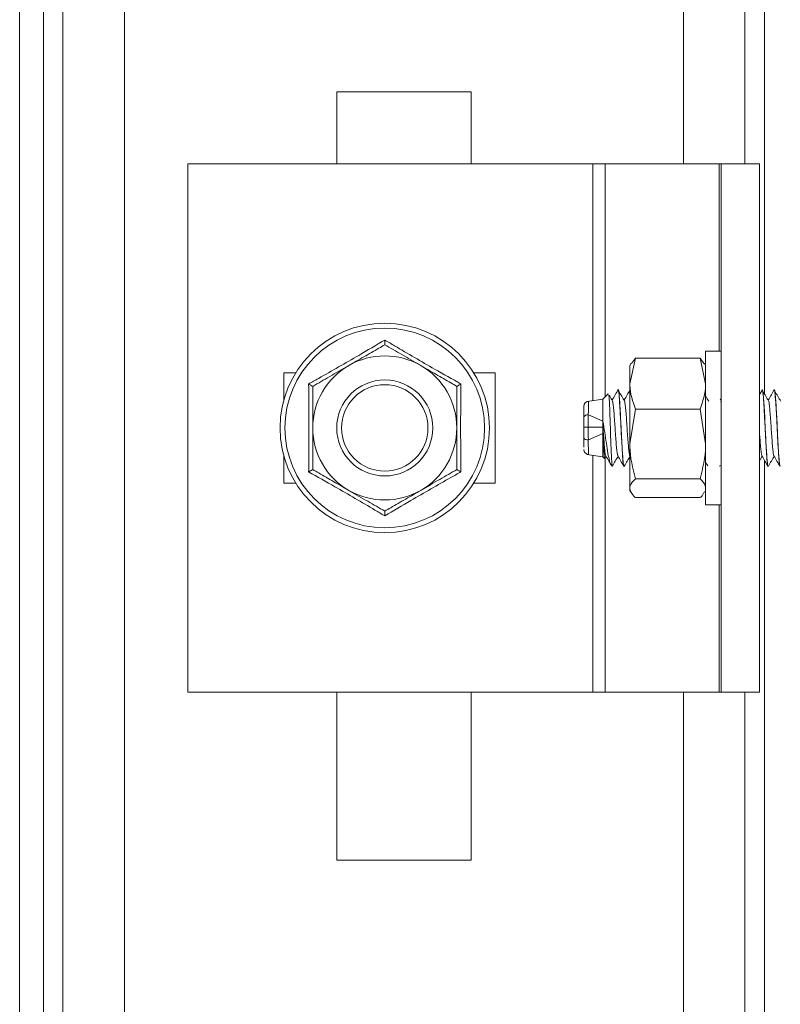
# Model space of a CAD drawing. Header units: millimetres. Extents: x -229 to 889, y -1749 to -342.
# Tile 18 of 23: x 97 to 176, y -547 to -445. Entities that reach past the tile are written whole.
import ezdxf

# ---------------------------------------------------------------- set-up
doc = ezdxf.new("R2010")
doc.units = ezdxf.units.MM

msp = doc.modelspace()

# ---------------------------------------------------------------- linework, layer by layer
at = {"color": 7, "linetype": 'Continuous', "lineweight": 15}
for p, q in [((96.75, -342.09), (96.75, -647.09)), ((143.75, -452.09), (129.75, -452.09)), ((129.75, -452.09), (129.75, -459.59)), ((143.75, -459.59), (143.75, -452.09)), ((156.39, -459.59), (114.25, -459.59)), ((114.25, -459.59), (114.25, -514.59)), ((157.69, -459.59), (156.39, -459.59)), ((157.69, -459.59), (169.55, -459.59)), ((169.75, -459.59), (169.55, -459.59)), ((173.75, -459.59), (169.75, -459.59)), ((169.75, -459.59), (169.75, -514.59)), ((173.75, -459.59), (173.75, -514.59)), ((169.75, -479.09), (168.15, -479.09)), ((168.15, -495.09), (168.15, -479.09)), ((160.83, -479.84), (160.25, -482.49)), ((160.39, -480.36), (160.25, -480.59)), ((160.25, -482.49), (160.25, -480.59)), ((160.44, -480.37), (160.83, -479.84)), ((167.57, -479.84), (160.83, -479.84)), ((167.57, -479.84), (168.15, -482.49)), ((167.97, -480.37), (167.57, -479.84)), ((168.15, -480.59), (168.02, -480.36)), ((125.49, -481.34), (124.25, -481.34)), ((124.25, -481.34), (124.25, -484.16)), ((146.25, -481.34), (144.01, -481.34)), ((146.25, -492.84), (146.25, -481.34)), ((160.25, -488.76), (160.25, -482.49)), ((158.01, -483.54), (157.46, -484.09)), ((158.03, -483.57), (158.05, -483.54)), ((159.04, -483.09), (159.03, -483.09)), ((174.05, -483.11), (173.75, -483.61)), ((174.04, -483.09), (174.03, -483.09)), ((175.29, -483.09), (175.28, -483.09)), ((157.46, -484.09), (155.8, -484.34)), ((157.46, -484.09), (157.46, -486.37)), ((169.75, -484.04), (169.67, -484.18)), ((169.72, -484.32), (169.75, -484.52)), ((155.94, -485.72), (157.46, -486.37)), ((160.83, -485.14), (160.25, -488.76)), ((167.57, -485.14), (160.83, -485.14)), ((167.57, -485.14), (168.15, -488.76)), ((157.46, -487.01), (155.92, -487.01)), ((155.92, -487.01), (155.92, -487.01)), ((157.46, -487.67), (155.94, -488.34)), ((157.46, -487.67), (157.46, -490.09)), ((160.25, -493.37), (160.25, -488.76)), ((155.79, -489.84), (157.46, -490.09)), ((124.25, -490.02), (124.25, -492.84)), ((157.46, -490.09), (157.63, -490.26)), ((157.67, -490.23), (157.78, -490.04)), ((158.31, -490.94), (158.43, -491.06)), ((168.15, -490.68), (168.36, -491.04)), ((169.68, -491.07), (169.75, -490.95)), ((173.75, -490.51), (174.03, -490.04)), ((159.65, -491.09), (159.66, -491.09)), ((169.6, -491.02), (169.64, -491.08)), ((174.65, -491.09), (174.66, -491.09)), ((175.9, -491.09), (175.91, -491.09)), ((124.25, -492.84), (125.49, -492.84)), ((144.01, -492.84), (146.25, -492.84)), ((167.57, -492.39), (160.83, -492.39)), ((160.25, -493.37), (160.25, -493.59)), ((160.25, -493.59), (160.39, -493.82)), ((168.02, -493.82), (168.15, -493.59)), ((167.57, -494.34), (160.83, -494.34)), ((168.15, -495.09), (169.75, -495.09)), ((114.25, -514.59), (156.39, -514.59)), ((129.75, -514.59), (129.75, -532.09)), ((143.75, -532.09), (143.75, -514.59)), ((156.39, -514.59), (157.69, -514.59)), ((169.55, -514.59), (157.69, -514.59)), ((169.55, -514.59), (169.75, -514.59)), ((173.75, -514.59), (169.75, -514.59)), ((129.75, -532.09), (143.75, -532.09))]:
    msp.add_line(p, q, dxfattribs=at)
at = {"color": 8, "linetype": 'Continuous', "lineweight": 15}
for p, q in [((99.22, -342.09), (99.22, -647.09)), ((101.26, -342.09), (101.26, -647.09)), ((107.66, -342.09), (107.66, -647.09)), ((165.84, -342.09), (165.84, -459.59)), ((172.24, -342.09), (172.24, -459.59)), ((174.29, -342.09), (174.29, -483.59)), ((156.39, -459.59), (156.39, -484.25)), ((157.69, -483.87), (157.69, -459.59)), ((169.55, -459.59), (169.55, -479.09)), ((156.39, -489.93), (156.39, -514.59)), ((157.69, -514.59), (157.69, -490.24)), ((174.29, -490.48), (174.29, -842.09)), ((169.55, -495.09), (169.55, -514.59)), ((165.84, -514.59), (165.84, -842.09)), ((172.24, -514.59), (172.24, -842.09))]:
    msp.add_line(p, q, dxfattribs=at)
at = {"color": 8, "linetype": 'Continuous', "lineweight": 15, "flags": 128}
msp.add_lwpolyline([(155.94, -484.33), (155.94, -484.49), (155.94, -484.69), (155.94, -485.28), (155.93, -485.72), (155.93, -485.72), (155.93, -485.72)], dxfattribs=at)
at = {"color": 7, "linetype": 'Continuous', "lineweight": 15}
for radius in [10.9, 10.39, 5, 4.5]:
    msp.add_circle((134.75, -487.09), radius, dxfattribs=at)
for centre, radius, start, end in [((134.75, -487.09), 7.5, 60, 120), ((134.75, -487.09), 7.5, 120, 180), ((134.75, -487.09), 7.5, 0, 60), ((155.96, -484.83), 0.5, 93.3309, 180.0001), ((134.75, -487.09), 7.5, 180, 240), ((134.75, -487.09), 7.5, 300, 0), ((155.96, -489.35), 0.5, 179.9753, 265.5736), ((134.75, -487.09), 7.5, 240, 300)]:
    msp.add_arc(centre, radius, start, end, dxfattribs=at)
for points, knots in [([(126.83, -482.52), (127.17, -482.32), (128.9, -481.35), (131.58, -479.81), (133.85, -478.47), (134.75, -477.94)], [0, 0, 0, 0, 0.130523, 0.655233, 1, 1, 1, 1]), ([(131, -480.6), (131.53, -480.29), (132.6, -479.68), (133.84, -478.96), (134.55, -478.55), (134.75, -478.43)], [0, 0, 0, 0, 0.406292, 0.827269, 1, 1, 1, 1]), ([(134.75, -477.94), (134.75, -477.94), (134.75, -478.01), (134.75, -478.15), (134.75, -478.3), (134.75, -478.41), (134.75, -478.42), (134.75, -478.43)], [0, 0, 0, 0, 0.0061242, 0.2677559, 0.5287419, 0.7638878, 1, 1, 1, 1]), ([(134.75, -477.94), (135.09, -478.14), (136.8, -479.15), (139.47, -480.71), (141.77, -482), (142.68, -482.52)], [0, 0, 0, 0, 0.130523, 0.655233, 1, 1, 1, 1]), ([(134.75, -478.43), (135.34, -478.77), (136.52, -479.45), (137.82, -480.2), (138.49, -480.59), (138.5, -480.6)], [0, 0, 0, 0, 0.484341, 0.986319, 1, 1, 1, 1]), ([(127.25, -482.76), (127.84, -482.42), (129.02, -481.74), (130.32, -480.99), (130.99, -480.61), (131, -480.6)], [0, 0, 0, 0, 0.484337, 0.986322, 1, 1, 1, 1]), ([(138.5, -480.6), (139.03, -480.9), (140.1, -481.52), (141.34, -482.23), (142.05, -482.64), (142.25, -482.76)], [0, 0, 0, 0, 0.40629, 0.827274, 1, 1, 1, 1]), ([(126.83, -482.52), (126.83, -482.52), (126.89, -482.55), (127.01, -482.62), (127.14, -482.7), (127.23, -482.75), (127.25, -482.76), (127.25, -482.76)], [0, 0, 0, 0, 0.006115, 0.267777, 0.528747, 0.763892, 1, 1, 1, 1]), ([(126.83, -491.66), (126.84, -491.27), (126.85, -489.29), (126.87, -486.2), (126.84, -483.56), (126.83, -482.52)], [0, 0, 0, 0, 0.130523, 0.655234, 1, 1, 1, 1]), ([(127.25, -487.09), (127.25, -486.99), (127.25, -485.78), (127.25, -484.3), (127.25, -483.02), (127.25, -482.76)], [0, 0, 0, 0, 0.066694, 0.8141, 1, 1, 1, 1]), ([(142.25, -482.76), (142.26, -482.76), (142.27, -482.75), (142.37, -482.7), (142.5, -482.62), (142.61, -482.55), (142.67, -482.52), (142.68, -482.52)], [0, 0, 0, 0, 0.236114, 0.471266, 0.732243, 0.993884, 1, 1, 1, 1]), ([(142.25, -487.09), (142.25, -486.99), (142.25, -485.78), (142.25, -484.3), (142.25, -483.02), (142.25, -482.76)], [0, 0, 0, 0, 0.066694, 0.8141, 1, 1, 1, 1]), ([(142.68, -482.52), (142.67, -482.91), (142.65, -484.89), (142.64, -487.98), (142.67, -490.62), (142.68, -491.66)], [0, 0, 0, 0, 0.130523, 0.655234, 1, 1, 1, 1]), ([(160.25, -482.49), (160.25, -482.55), (160.26, -483.45), (160.56, -484.32), (160.83, -485.14)], [0, 0, 0, 0, 0.070218, 1, 1, 1, 1]), ([(168.15, -482.49), (168.15, -482.55), (168.14, -483.45), (167.85, -484.32), (167.57, -485.14)], [0, 0, 0, 0, 0.070218, 1, 1, 1, 1]), ([(158.07, -483.69), (158.08, -483.74), (158.1, -483.88), (158.14, -484.52), (158.18, -485.52), (158.22, -486.73), (158.26, -488.01), (158.31, -489.21), (158.35, -490.21), (158.39, -490.86), (158.42, -491.11), (158.44, -491.04), (158.44, -491.02)], [0, 0, 0, 0, 0.056882, 0.166529, 0.276308, 0.388949, 0.501547, 0.616289, 0.731916, 0.848549, 0.967185, 1, 1, 1, 1]), ([(158.47, -484.3), (158.36, -484.13), (158.24, -483.92), (158.12, -483.72), (158.09, -483.68)], [0, 0, 0, 0, 0.832623, 1, 1, 1, 1]), ([(159.05, -483.11), (158.94, -483.29), (158.74, -483.64), (158.53, -484), (158.42, -484.18)], [0, 0, 0, 0, 0.500053, 1, 1, 1, 1]), ([(159.03, -483.16), (159.03, -483.14), (159.07, -483.03), (159.13, -483.57), (159.22, -484.79), (159.32, -486.67), (159.42, -488.64), (159.5, -490.13), (159.58, -490.99), (159.63, -491.01), (159.65, -491.02)], [0, 0, 0, 0, 0.032159, 0.1701, 0.305885, 0.467889, 0.628276, 0.764805, 0.902368, 1, 1, 1, 1]), ([(159.68, -491.05), (159.68, -491.06), (159.67, -491.12), (159.65, -491.09), (159.61, -491), (159.56, -490.65), (159.5, -489.9), (159.44, -488.94), (159.39, -487.85), (159.33, -486.64), (159.27, -485.56), (159.22, -484.57), (159.16, -483.75), (159.1, -483.24), (159.06, -483.04), (159.04, -483.09), (159.04, -483.09)], [0, 0, 0, 0, 0.011676, 0.053373, 0.080546, 0.194001, 0.280955, 0.356668, 0.468482, 0.543626, 0.63466, 0.723175, 0.807159, 0.908164, 0.997318, 1, 1, 1, 1]), ([(159.72, -484.3), (159.61, -484.13), (159.41, -483.79), (159.2, -483.44), (159.1, -483.26)], [0, 0, 0, 0, 0.499944, 1, 1, 1, 1]), ([(160.28, -483.15), (160.18, -483.31), (159.98, -483.66), (159.78, -484), (159.67, -484.18)], [0, 0, 0, 0, 0.483603, 1, 1, 1, 1]), ([(168.47, -484.3), (168.36, -484.13), (168.26, -483.96), (168.15, -483.78), (168.15, -483.78)], [0, 0, 0, 0, 0.990531, 1, 1, 1, 1]), ([(174.03, -483.16), (174.05, -483.17), (174.1, -483.21), (174.18, -484.16), (174.28, -485.82), (174.37, -487.81), (174.47, -489.52), (174.55, -490.64), (174.61, -491.18), (174.65, -491.04), (174.65, -491.02)], [0, 0, 0, 0, 0.103995, 0.241396, 0.40241, 0.562379, 0.700521, 0.836382, 0.974234, 1, 1, 1, 1]), ([(174.68, -491.03), (174.67, -491.06), (174.65, -491.15), (174.6, -490.95), (174.54, -490.46), (174.49, -489.66), (174.43, -488.66), (174.37, -487.59), (174.32, -486.42), (174.26, -485.28), (174.2, -484.31), (174.14, -483.57), (174.09, -483.14), (174.05, -483.12), (174.04, -483.12)], [0, 0, 0, 0, 0.032712, 0.122556, 0.212739, 0.302948, 0.392589, 0.479005, 0.556291, 0.662487, 0.751853, 0.830274, 0.936114, 1, 1, 1, 1]), ([(174.72, -484.3), (174.61, -484.13), (174.41, -483.79), (174.2, -483.44), (174.1, -483.26)], [0, 0, 0, 0, 0.4999324, 1, 1, 1, 1]), ([(175.3, -483.11), (175.19, -483.29), (174.99, -483.64), (174.78, -484), (174.67, -484.18)], [0, 0, 0, 0, 0.500059, 1, 1, 1, 1]), ([(175.28, -483.16), (175.28, -483.14), (175.32, -483), (175.38, -483.56), (175.46, -484.68), (175.56, -486.4), (175.65, -488.38), (175.74, -489.86), (175.8, -490.64), (175.85, -491.06), (175.89, -490.99), (175.9, -490.96)], [0, 0, 0, 0, 0.027571, 0.165416, 0.301216, 0.439322, 0.599257, 0.760164, 0.841901, 0.924722, 1, 1, 1, 1]), ([(175.91, -491.06), (175.9, -491.06), (175.87, -491.07), (175.82, -490.69), (175.77, -490.1), (175.73, -489.59), (175.69, -488.93), (175.64, -487.99), (175.59, -486.78), (175.53, -485.66), (175.47, -484.63), (175.41, -483.8), (175.35, -483.28), (175.31, -483.06), (175.29, -483.1), (175.29, -483.11)], [0, 0, 0, 0, 0.048478, 0.161515, 0.245039, 0.285454, 0.327143, 0.436698, 0.521522, 0.615479, 0.706154, 0.802034, 0.893471, 0.986425, 1, 1, 1, 1]), ([(175.97, -484.3), (175.86, -484.13), (175.66, -483.79), (175.45, -483.44), (175.35, -483.26)], [0, 0, 0, 0, 0.499938, 1, 1, 1, 1]), ([(155.46, -485.98), (155.46, -485.85), (155.46, -485.51), (155.46, -485.16), (155.46, -484.91), (155.46, -484.79), (155.46, -484.83), (155.46, -484.83)], [0, 0, 0, 0, 0.188624, 0.513172, 0.673669, 0.998116, 1, 1, 1, 1]), ([(158.47, -484.33), (158.48, -484.36), (158.5, -484.44), (158.55, -484.86), (158.61, -485.53), (158.67, -486.36), (158.73, -487.25), (158.79, -488.13), (158.85, -488.91), (158.91, -489.52), (158.97, -489.9), (159, -489.95), (159.01, -489.97)], [0, 0, 0, 0, 0.037912, 0.149425, 0.259411, 0.371754, 0.481866, 0.593217, 0.705178, 0.814896, 0.92713, 1, 1, 1, 1]), ([(159.72, -484.33), (159.73, -484.39), (159.76, -484.52), (159.82, -485.02), (159.88, -485.74), (159.94, -486.6), (159.99, -487.5), (160.06, -488.35), (160.12, -489.1), (160.18, -489.65), (160.23, -489.95), (160.25, -489.97), (160.26, -489.97)], [0, 0, 0, 0, 0.0692, 0.17975, 0.290624, 0.402812, 0.512513, 0.624546, 0.73578, 0.845998, 0.958335, 1, 1, 1, 1]), ([(174.72, -484.31), (174.74, -484.41), (174.77, -484.6), (174.83, -485.19), (174.89, -485.95), (174.95, -486.83), (175.01, -487.72), (175.07, -488.56), (175.13, -489.27), (175.19, -489.75), (175.24, -489.99), (175.26, -489.99), (175.26, -489.99)], [0, 0, 0, 0, 0.098751, 0.208588, 0.320269, 0.431938, 0.541779, 0.654085, 0.764357, 0.875483, 0.987542, 1, 1, 1, 1]), ([(155.93, -485.72), (155.88, -485.73), (155.76, -485.73), (155.62, -485.78), (155.52, -485.85), (155.47, -485.92), (155.47, -485.96), (155.46, -485.97), (155.46, -485.98)], [0, 0, 0, 0, 0.224174, 0.448327, 0.672506, 0.896696, 0.960778, 1, 1, 1, 1]), ([(155.94, -485.72), (155.94, -485.72), (155.94, -485.75), (155.93, -485.91), (155.92, -486.22), (155.92, -486.62), (155.92, -486.9), (155.92, -487.01), (155.92, -487.01)], [0, 0, 0, 0, 0.000049, 0.0804863, 0.398427, 0.7415952, 0.9999562, 1, 1, 1, 1]), ([(155.93, -485.72), (155.93, -485.72), (155.93, -485.72), (155.94, -485.72), (155.94, -485.72)], [0, 0, 0, 0, 0.690749, 1, 1, 1, 1]), ([(155.93, -485.72), (155.93, -485.72), (155.93, -485.72), (155.93, -485.72), (155.93, -485.72)], [0, 0, 0, 0, 0.0407544, 1, 1, 1, 1]), ([(155.46, -487.03), (155.46, -486.93), (155.46, -486.71), (155.46, -486.38), (155.46, -486.13), (155.46, -486.01), (155.46, -485.98)], [0, 0, 0, 0, 0.261204, 0.600246, 0.914321, 1, 1, 1, 1]), ([(157.46, -487.01), (157.46, -486.91), (157.46, -486.75), (157.46, -486.53), (157.46, -486.42), (157.46, -486.37)], [0, 0, 0, 0, 0.497088, 0.748167, 1, 1, 1, 1]), ([(158.32, -490.93), (158.31, -490.93), (158.26, -490.95), (158.14, -490.56), (157.98, -489.78), (157.82, -488.72), (157.64, -487.52), (157.52, -486.76), (157.46, -486.37)], [0, 0, 0, 0, 0.013007, 0.2293309, 0.4266871, 0.6244789, 0.8058471, 1, 1, 1, 1]), ([(127.25, -491.42), (127.25, -491.05), (127.25, -489.68), (127.25, -488.19), (127.25, -487.09)], [0, 0, 0, 0, 0.266132, 1, 1, 1, 1]), ([(142.25, -491.42), (142.25, -491.05), (142.25, -489.68), (142.25, -488.19), (142.25, -487.09)], [0, 0, 0, 0, 0.266132, 1, 1, 1, 1]), ([(155.46, -487.03), (155.46, -487.03), (155.47, -487.03), (155.47, -487.02), (155.51, -487.02), (155.61, -487.02), (155.75, -487.01), (155.87, -487.01), (155.92, -487.01)], [0, 0, 0, 0, 0.038784, 0.090423, 0.317828, 0.545232, 0.772637, 1, 1, 1, 1]), ([(155.46, -488.1), (155.46, -487.97), (155.46, -487.74), (155.46, -487.39), (155.46, -487.17), (155.46, -487.05), (155.46, -487.03)], [0, 0, 0, 0, 0.4012976, 0.6748837, 0.9484205, 1, 1, 1, 1]), ([(155.92, -487.01), (155.92, -487.01), (155.92, -487.03), (155.92, -487.18), (155.92, -487.46), (155.92, -487.89), (155.94, -488.18), (155.94, -488.34), (155.94, -488.34)], [0, 0, 0, 0, 0.000043, 0.046811, 0.322929, 0.600135, 0.999952, 1, 1, 1, 1]), ([(157.46, -487.67), (157.46, -487.56), (157.46, -487.39), (157.46, -487.18), (157.46, -487.07), (157.46, -487.01)], [0, 0, 0, 0, 0.496971, 0.748111, 1, 1, 1, 1]), ([(157.46, -487.01), (157.48, -487.31), (157.52, -487.9), (157.59, -488.71), (157.64, -489.38), (157.7, -489.85), (157.74, -489.95), (157.76, -489.99)], [0, 0, 0, 0, 0.200563, 0.405442, 0.605788, 0.809634, 1, 1, 1, 1]), ([(157.46, -487.67), (157.48, -488), (157.51, -488.66), (157.55, -489.48), (157.59, -490.04), (157.63, -490.3), (157.65, -490.24), (157.65, -490.22)], [0, 0, 0, 0, 0.220877, 0.441739, 0.664087, 0.89218, 1, 1, 1, 1]), ([(173.75, -487.6), (173.77, -487.85), (173.81, -488.38), (173.87, -489.09), (173.93, -489.65), (173.98, -489.95), (174, -489.96), (174.01, -489.97)], [0, 0, 0, 0, 0.201748, 0.437282, 0.670465, 0.908239, 1, 1, 1, 1]), ([(155.93, -488.34), (155.88, -488.34), (155.76, -488.33), (155.62, -488.28), (155.52, -488.22), (155.47, -488.16), (155.47, -488.12), (155.46, -488.11), (155.46, -488.1)], [0, 0, 0, 0, 0.224061, 0.448182, 0.672238, 0.896348, 0.961093, 1, 1, 1, 1]), ([(155.46, -489.08), (155.46, -488.95), (155.46, -488.7), (155.46, -488.29), (155.46, -488.1)], [0, 0, 0, 0, 0.528125, 1, 1, 1, 1]), ([(155.93, -488.34), (155.93, -488.34), (155.93, -488.34), (155.93, -488.34), (155.93, -488.34)], [0, 0, 0, 0, 0.959968, 1, 1, 1, 1]), ([(155.94, -488.34), (155.94, -488.34), (155.93, -488.34), (155.93, -488.34), (155.93, -488.34)], [0, 0, 0, 0, 0.685269, 1, 1, 1, 1]), ([(160.25, -488.76), (160.25, -488.85), (160.26, -490.07), (160.56, -491.27), (160.83, -492.39)], [0, 0, 0, 0, 0.070213, 1, 1, 1, 1]), ([(168.15, -488.76), (168.15, -488.85), (168.14, -490.07), (167.85, -491.27), (167.57, -492.39)], [0, 0, 0, 0, 0.070213, 1, 1, 1, 1]), ([(157.76, -490), (157.87, -490.18), (158.03, -490.47), (158.2, -490.75), (158.26, -490.86)], [0, 0, 0, 0, 0.62556, 1, 1, 1, 1]), ([(158.43, -491.07), (158.53, -490.89), (158.73, -490.55), (158.94, -490.2), (159.03, -490.04)], [0, 0, 0, 0, 0.519655, 1, 1, 1, 1]), ([(159.01, -490), (159.12, -490.18), (159.32, -490.54), (159.53, -490.9), (159.64, -491.08)], [0, 0, 0, 0, 0.499754, 1, 1, 1, 1]), ([(159.68, -491.07), (159.78, -490.89), (159.98, -490.55), (160.19, -490.2), (160.28, -490.04)], [0, 0, 0, 0, 0.519655, 1, 1, 1, 1]), ([(174.01, -490), (174.12, -490.18), (174.32, -490.54), (174.53, -490.9), (174.64, -491.08)], [0, 0, 0, 0, 0.49976, 1, 1, 1, 1]), ([(174.68, -491.07), (174.78, -490.89), (174.98, -490.55), (175.19, -490.2), (175.28, -490.04)], [0, 0, 0, 0, 0.519667, 1, 1, 1, 1]), ([(175.26, -490), (175.37, -490.18), (175.57, -490.54), (175.78, -490.9), (175.89, -491.08)], [0, 0, 0, 0, 0.49976, 1, 1, 1, 1]), ([(126.83, -491.66), (126.83, -491.66), (126.89, -491.63), (127.01, -491.56), (127.14, -491.48), (127.23, -491.43), (127.25, -491.42), (127.25, -491.42)], [0, 0, 0, 0, 0.006115, 0.267775, 0.528744, 0.763896, 1, 1, 1, 1]), ([(134.75, -496.24), (134.41, -496.04), (132.71, -495.03), (130.04, -493.47), (127.74, -492.18), (126.83, -491.66)], [0, 0, 0, 0, 0.130523, 0.655232, 1, 1, 1, 1]), ([(131, -493.59), (130.48, -493.28), (129.41, -492.67), (128.17, -491.95), (127.46, -491.54), (127.25, -491.42)], [0, 0, 0, 0, 0.406295, 0.827274, 1, 1, 1, 1]), ([(142.68, -491.66), (142.33, -491.86), (140.61, -492.83), (137.92, -494.37), (135.65, -495.71), (134.75, -496.24)], [0, 0, 0, 0, 0.13052, 0.655233, 1, 1, 1, 1]), ([(142.25, -491.42), (141.67, -491.76), (140.48, -492.44), (139.19, -493.19), (138.52, -493.58), (138.5, -493.59)], [0, 0, 0, 0, 0.484343, 0.986322, 1, 1, 1, 1]), ([(142.25, -491.42), (142.26, -491.42), (142.27, -491.43), (142.37, -491.48), (142.5, -491.56), (142.61, -491.63), (142.67, -491.66), (142.68, -491.66)], [0, 0, 0, 0, 0.23611, 0.471269, 0.732244, 0.993884, 1, 1, 1, 1]), ([(160.25, -493.37), (160.26, -493.28), (160.29, -492.95), (160.61, -492.63), (160.83, -492.39)], [0, 0, 0, 0, 0.268633, 1, 1, 1, 1]), ([(168.15, -493.37), (168.15, -493.28), (168.11, -492.95), (167.8, -492.63), (167.57, -492.39)], [0, 0, 0, 0, 0.268633, 1, 1, 1, 1]), ([(134.75, -495.75), (134.17, -495.41), (132.98, -494.73), (131.69, -493.98), (131.02, -493.6), (131, -493.59)], [0, 0, 0, 0, 0.484341, 0.986325, 1, 1, 1, 1]), ([(138.5, -493.59), (137.98, -493.89), (136.91, -494.51), (135.67, -495.22), (134.96, -495.63), (134.75, -495.75)], [0, 0, 0, 0, 0.406297, 0.827275, 1, 1, 1, 1]), ([(160.83, -494.34), (160.75, -494.26), (160.41, -493.94), (160.32, -493.61), (160.25, -493.37)], [0, 0, 0, 0, 0.257551, 1, 1, 1, 1]), ([(167.57, -494.34), (167.67, -494.26), (167.86, -494.09), (167.92, -493.91), (167.95, -493.82)], [0, 0, 0, 0, 0.4739328, 1, 1, 1, 1]), ([(134.75, -495.75), (134.75, -495.76), (134.75, -495.77), (134.75, -495.88), (134.75, -496.03), (134.75, -496.17), (134.75, -496.24), (134.75, -496.24)], [0, 0, 0, 0, 0.236112, 0.471258, 0.732244, 0.993876, 1, 1, 1, 1])]:
    msp.add_open_spline(points, degree=3, knots=knots, dxfattribs=at)
at = {"color": 8, "linetype": 'Continuous', "lineweight": 15}
msp.add_open_spline([(155.93, -488.34), (155.93, -488.34), (155.93, -488.58), (155.94, -489.06), (155.94, -489.59), (155.94, -489.86), (155.94, -489.82), (155.93, -489.81)], degree=3, knots=[0, 0, 0, 0, 0.000022, 0.26144, 0.575426, 0.887869, 1, 1, 1, 1], dxfattribs=at)

doc.saveas('drawing.dxf')
